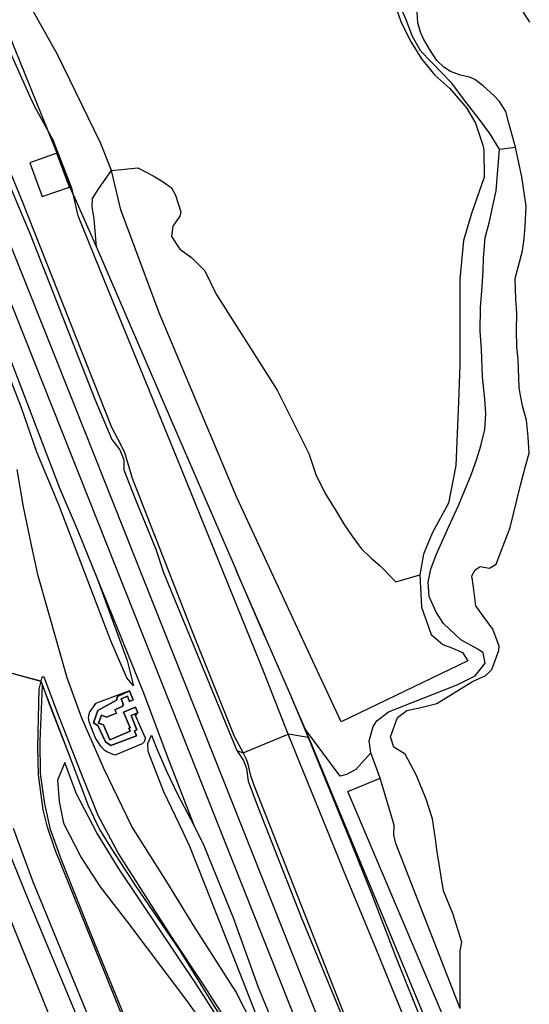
# Model space of a CAD drawing. Header units: metres. Extents: x 102000 to 105000, y 414600 to 420766.
# Tile 37 of 256: x 103299 to 103397, y 415566 to 415754. Entities that reach past the tile are written whole.
import ezdxf

# ---------------------------------------------------------------- set-up
doc = ezdxf.new("R2010")
doc.units = ezdxf.units.M
doc.layers.get('0').update_dxf_attribs({"color": 8})

msp = doc.modelspace()

# ---------------------------------------------------------------- linework, layer by layer
for p, q in [((103477.54, 415246.93), (103265.84, 415779.77)), ((103304.56, 415733.27), (103287.57, 415775.12)), ((103300.84, 415740.34), (103291.73, 415760.81)), ((103300.84, 415740.34), (103291.73, 415760.81)), ((103306.43, 415747.79), (103299.74, 415759.79)), ((103392.89, 415760.49), (103396.97, 415753.98)), ((103371.2, 415757.23), (103372.36, 415753.94)), ((103373.29, 415754.42), (103371.88, 415757.64)), ((103375.52, 415753.83), (103375.43, 415755.92)), ((103372.36, 415753.94), (103374.26, 415750.17)), ((103374.54, 415751.22), (103373.29, 415754.42)), ((103376.03, 415752.06), (103375.52, 415753.83)), ((103376.14, 415748.41), (103374.54, 415751.22)), ((103376.6, 415750.77), (103376.03, 415752.06)), ((103374.26, 415750.17), (103376.26, 415746.98)), ((103377.76, 415748.8), (103376.6, 415750.77)), ((103314.69, 415730.85), (103306.43, 415747.79)), ((103382.08, 415742.28), (103376.14, 415748.41)), ((103379.2, 415746.63), (103377.76, 415748.8)), ((103376.26, 415746.98), (103378.79, 415743.84)), ((103380.5, 415745.36), (103379.2, 415746.63)), ((103378.79, 415743.84), (103381.7, 415741.27)), ((103381.82, 415744.5), (103380.5, 415745.36)), ((103383.73, 415743.84), (103381.82, 415744.5)), ((103385.45, 415743.41), (103383.73, 415743.84)), ((103384.63, 415738.82), (103382.08, 415742.28)), ((103386.45, 415742.96), (103385.45, 415743.41)), ((103388.09, 415741.8), (103386.45, 415742.96)), ((103390.1, 415739.93), (103388.09, 415741.8)), ((103302.11, 415737.72), (103300.84, 415740.34)), ((103302.11, 415737.72), (103300.84, 415740.34)), ((103381.7, 415741.27), (103384.84, 415737.54)), ((103391.22, 415738.78), (103390.1, 415739.93)), ((103387.54, 415735.05), (103384.63, 415738.82)), ((103392.41, 415736.87), (103391.22, 415738.78)), ((103305.61, 415731.36), (103302.11, 415737.72)), ((103304.56, 415733.27), (103302.11, 415737.72)), ((103384.84, 415737.54), (103386.59, 415734.63)), ((103393, 415734.61), (103392.41, 415736.87)), ((103292.95, 415735.69), (103299.58, 415719.79)), ((103386.59, 415734.63), (103388.03, 415730.36)), ((103389.33, 415732.66), (103387.54, 415735.05)), ((103394.29, 415729.99), (103393, 415734.61)), ((103306.31, 415728.96), (103304.56, 415733.27)), ((103391.18, 415729.65), (103389.33, 415732.66)), ((103309.22, 415721.93), (103305.61, 415731.36)), ((103316.8, 415725.53), (103314.69, 415730.85)), ((103388.03, 415730.36), (103388.21, 415729.45)), ((103306.3, 415728.88), (103301.1, 415726.97)), ((103308.71, 415722.32), (103306.3, 415728.88)), ((103308.64, 415722.71), (103306.31, 415728.96)), ((103388.21, 415729.45), (103388.26, 415724.26)), ((103390.55, 415721.66), (103391.18, 415729.65)), ((103391.18, 415729.65), (103394.29, 415729.99)), ((103395.45, 415724.33), (103394.29, 415729.99)), ((103309.67, 415680.49), (103290.92, 415727.45)), ((103301.1, 415726.97), (103303.46, 415720.55)), ((103314.34, 415722.08), (103316.8, 415725.53)), ((103316.8, 415725.53), (103321.81, 415726.03)), ((103318.55, 415718.01), (103316.8, 415725.53)), ((103321.81, 415726.03), (103324.79, 415724.53)), ((103324.79, 415724.53), (103326.68, 415723.36)), ((103326.68, 415723.36), (103328.32, 415722.19)), ((103388.26, 415724.26), (103385.81, 415717.31)), ((103396.29, 415718.71), (103395.45, 415724.33)), ((103297.44, 415722.27), (103301.2, 415713.29)), ((103303.46, 415720.55), (103308.71, 415722.32)), ((103309.49, 415720.79), (103308.64, 415722.71)), ((103310.42, 415716.84), (103309.22, 415721.93)), ((103313.17, 415720.18), (103314.34, 415722.08)), ((103328.32, 415722.19), (103329.07, 415720.78)), ((103390.18, 415719.9), (103390.55, 415721.66)), ((103299.58, 415719.79), (103316.76, 415676.27)), ((103309.49, 415720.79), (103313.92, 415710.85)), ((103310.42, 415716.84), (103309.49, 415720.79)), ((103313.08, 415718.58), (103313.17, 415720.18)), ((103329.07, 415720.78), (103330.07, 415717.6)), ((103389.23, 415715.48), (103390.18, 415719.9)), ((103313.47, 415716.28), (103313.08, 415718.58)), ((103325.94, 415698.21), (103318.55, 415718.01)), ((103330.07, 415717.6), (103329.9, 415716.75)), ((103385.81, 415717.31), (103384.29, 415712.09)), ((103396.13, 415714.78), (103396.29, 415718.71)), ((103315.43, 415704.37), (103310.42, 415716.84)), ((103315.43, 415704.37), (103310.42, 415716.84)), ((103313.92, 415710.85), (103313.47, 415716.28)), ((103329.9, 415716.75), (103328.57, 415714.88)), ((103388.47, 415712.67), (103389.23, 415715.48)), ((103328.57, 415714.88), (103328.29, 415712.88)), ((103395.9, 415712.47), (103396.13, 415714.78)), ((103301.2, 415713.29), (103313.6, 415681.64)), ((103328.29, 415712.88), (103329.88, 415710.43)), ((103384.29, 415712.09), (103383.62, 415704.68)), ((103388.16, 415708.66), (103388.47, 415712.67)), ((103395.63, 415710.11), (103395.9, 415712.47)), ((103313.92, 415710.85), (103328.22, 415677.61)), ((103329.88, 415710.43), (103332.1, 415708.85)), ((103394.21, 415704.79), (103395.63, 415710.11)), ((103332.1, 415708.85), (103334.69, 415706.3)), ((103388.09, 415706.34), (103388.16, 415708.66)), ((103334.69, 415706.3), (103336.84, 415701.78)), ((103387.9, 415703.22), (103388.09, 415706.34)), ((103328.57, 415672.34), (103315.43, 415704.37)), ((103328.57, 415672.34), (103315.43, 415704.37)), ((103383.62, 415704.68), (103383.57, 415688.17)), ((103394.31, 415700.84), (103394.21, 415704.79)), ((103387.54, 415699.25), (103387.9, 415703.22)), ((103336.84, 415701.78), (103342.99, 415692.12)), ((103394.5, 415698.15), (103394.31, 415700.84)), ((103387.48, 415694.72), (103387.54, 415699.25)), ((103299.5, 415680.02), (103292.8, 415697.29)), ((103340.84, 415662.81), (103325.94, 415698.21)), ((103394.44, 415694.85), (103394.5, 415698.15)), ((103387.76, 415691.17), (103387.48, 415694.72)), ((103394.52, 415691.63), (103394.44, 415694.85)), ((103296.22, 415692.42), (103306.88, 415664.45)), ((103342.99, 415692.12), (103348.57, 415683.39)), ((103387.92, 415685.95), (103387.76, 415691.17)), ((103394.75, 415689.35), (103394.52, 415691.63)), ((103394.94, 415683.93), (103394.75, 415689.35)), ((103383.57, 415688.17), (103383.36, 415681.13)), ((103388.39, 415681.66), (103387.92, 415685.95)), ((103348.57, 415683.39), (103354.62, 415671.25)), ((103395.21, 415682.34), (103394.94, 415683.93)), ((103313.6, 415681.64), (103316.84, 415673.9)), ((103388.6, 415678.87), (103388.39, 415681.66)), ((103395.68, 415680.15), (103395.21, 415682.34)), ((103302.49, 415671.48), (103299.5, 415680.02)), ((103365.3, 415540.47), (103309.67, 415680.49)), ((103383.36, 415681.13), (103382.81, 415668.96)), ((103396.36, 415677.64), (103395.68, 415680.15)), ((103328.22, 415677.61), (103340.69, 415648.88)), ((103388.39, 415675.85), (103388.6, 415678.87)), ((103396.7, 415674.41), (103396.36, 415677.64)), ((103316.76, 415676.27), (103318.59, 415672.93)), ((103387.63, 415672.69), (103388.39, 415675.85)), ((103316.84, 415673.9), (103318.39, 415671.95)), ((103396.86, 415671.3), (103396.7, 415674.41)), ((103318.39, 415671.95), (103319.14, 415669.99)), ((103318.59, 415672.93), (103319.3, 415671.44)), ((103346.06, 415629.13), (103328.57, 415672.34)), ((103346.06, 415629.13), (103328.57, 415672.34)), ((103386.82, 415670.19), (103387.63, 415672.69)), ((103306.66, 415661.38), (103302.49, 415671.48)), ((103319.14, 415669.99), (103319.17, 415668.08)), ((103319.3, 415671.44), (103320.74, 415666.48)), ((103354.62, 415671.25), (103355.97, 415667.21)), ((103385.79, 415667.14), (103386.82, 415670.19)), ((103396.21, 415668.78), (103396.86, 415671.3)), ((103299.93, 415660.99), (103298.72, 415668.15)), ((103319.17, 415668.08), (103321.31, 415662.53)), ((103382.81, 415668.96), (103381.39, 415661.72)), ((103395.22, 415665.17), (103396.21, 415668.78)), ((103320.74, 415666.48), (103332.24, 415637.11)), ((103355.97, 415667.21), (103357.77, 415663.55)), ((103383.34, 415661.23), (103385.79, 415667.14)), ((103306.88, 415664.45), (103310.22, 415656.75)), ((103393.24, 415657.07), (103395.22, 415665.17)), ((103321.31, 415662.53), (103325.3, 415652.88)), ((103356.23, 415629.58), (103340.84, 415662.81)), ((103357.77, 415663.55), (103359.51, 415660.81)), ((103301.68, 415652.42), (103299.93, 415660.99)), ((103316.64, 415635.3), (103306.66, 415661.38)), ((103359.51, 415660.81), (103361.38, 415657.63)), ((103381.39, 415661.72), (103378.27, 415655.97)), ((103381.45, 415657.21), (103383.34, 415661.23)), ((103310.22, 415656.75), (103314.02, 415647.28)), ((103361.38, 415657.63), (103362.95, 415655.38)), ((103379.07, 415651.79), (103381.45, 415657.21)), ((103390.57, 415649.99), (103393.24, 415657.07)), ((103362.95, 415655.38), (103364.68, 415653)), ((103378.27, 415655.97), (103376.63, 415651.95)), ((103364.68, 415653), (103366.52, 415651.25)), ((103302.73, 415647.78), (103301.68, 415652.42)), ((103325.3, 415652.88), (103326.75, 415648.39)), ((103366.52, 415651.25), (103368.26, 415649.74)), ((103376.63, 415651.95), (103375.94, 415647.95)), ((103378.05, 415649.07), (103379.07, 415651.79)), ((103368.26, 415649.74), (103371.31, 415646.6)), ((103386.54, 415648.9), (103387.46, 415649.57)), ((103387.46, 415649.57), (103389.26, 415649.26)), ((103389.26, 415649.26), (103390.57, 415649.99)), ((103308.26, 415628.21), (103302.73, 415647.78)), ((103314.02, 415647.28), (103322.89, 415625.35)), ((103314.02, 415647.28), (103319.79, 415631.5)), ((103326.75, 415648.39), (103340.79, 415614.23)), ((103346.22, 415636.13), (103340.69, 415648.88)), ((103340.69, 415648.88), (103341.2, 415647.58)), ((103341.2, 415647.58), (103345.87, 415636.89)), ((103371.31, 415646.6), (103375.94, 415647.95)), ((103375.94, 415647.95), (103376.24, 415641.75)), ((103377.49, 415646.53), (103378.05, 415649.07)), ((103385.91, 415647.77), (103386.54, 415648.9)), ((103386, 415646.91), (103385.91, 415647.77)), ((103377.68, 415643.81), (103377.49, 415646.53)), ((103386.22, 415645.61), (103386, 415646.91)), ((103386.67, 415642.03), (103386.22, 415645.61)), ((103379.04, 415640.81), (103377.68, 415643.81)), ((103376.24, 415641.75), (103378.09, 415636.53)), ((103388.16, 415639.96), (103386.67, 415642.03)), ((103380.45, 415638.62), (103379.04, 415640.81)), ((103389.92, 415637.54), (103388.16, 415639.96)), ((103383.77, 415635.46), (103380.45, 415638.62)), ((103332.24, 415637.11), (103340.28, 415617.03)), ((103345.87, 415636.89), (103346.22, 415636.13)), ((103346.22, 415636.13), (103351.3, 415624.41)), ((103378.09, 415636.53), (103380.35, 415634.59)), ((103391.12, 415634.3), (103389.92, 415637.54)), ((103319.74, 415628.19), (103316.64, 415635.3)), ((103380.35, 415634.59), (103382.06, 415633.98)), ((103387.03, 415633.72), (103383.77, 415635.46)), ((103391.07, 415633.47), (103391.12, 415634.3)), ((103382.06, 415633.98), (103384.12, 415633.07)), ((103384.12, 415633.07), (103385.11, 415631.48)), ((103388.08, 415632.99), (103387.03, 415633.72)), ((103388.44, 415631.03), (103388.08, 415632.99)), ((103389.71, 415629.77), (103391.07, 415633.47)), ((103319.79, 415631.5), (103320.97, 415626.68)), ((103385.11, 415631.48), (103360.84, 415619.73)), ((103386.55, 415628.55), (103388.44, 415631.03)), ((103295, 415629.79), (103303.22, 415627.56)), ((103303.22, 415627.56), (103297.03, 415629.24)), ((103350.67, 415617.41), (103346.06, 415629.13)), ((103350.67, 415617.41), (103346.06, 415629.13)), ((103360.84, 415619.73), (103356.23, 415629.58)), ((103383.18, 415626.92), (103386.55, 415628.55)), ((103386.05, 415627.48), (103388.59, 415628.65)), ((103388.59, 415628.65), (103389.71, 415629.77)), ((103303.22, 415627.56), (103302.87, 415626.03)), ((103303.07, 415616.06), (103303.53, 415626.81)), ((103303.07, 415616.06), (103303.53, 415626.81)), ((103303.39, 415628.31), (103303.22, 415627.56)), ((103303.53, 415626.81), (103303.22, 415627.56)), ((103303.22, 415627.56), (103308.69, 415613.39)), ((103303.86, 415628.31), (103303.39, 415628.31)), ((103303.53, 415626.81), (103304.85, 415623.2)), ((103306.46, 415621.35), (103303.86, 415628.31)), ((103311.07, 415620.49), (103308.26, 415628.21)), ((103320.97, 415626.68), (103319.74, 415628.19)), ((103369.9, 415621.66), (103383.18, 415626.92)), ((103379.19, 415623.29), (103386.05, 415627.48)), ((103302.87, 415626.03), (103302.6, 415614.81)), ((103320.21, 415625.71), (103313.7, 415623.26)), ((103317.73, 415623.92), (103317.96, 415624.61)), ((103317.96, 415624.61), (103317.73, 415623.92)), ((103317.96, 415624.61), (103320.21, 415625.71)), ((103320.21, 415625.71), (103317.96, 415624.61)), ((103319.84, 415624.69), (103318.64, 415624.16)), ((103318.64, 415624.16), (103319.84, 415624.69)), ((103320.21, 415623.68), (103319.84, 415624.69)), ((103319.84, 415624.69), (103320.21, 415623.68)), ((103320.21, 415625.71), (103320.92, 415623.95)), ((103320.92, 415623.95), (103320.21, 415625.71)), ((103322.89, 415625.35), (103327.44, 415613.19)), ((103304.85, 415623.2), (103308.69, 415613.39)), ((103313.7, 415623.26), (103312.65, 415621.77)), ((103314.13, 415621.94), (103317.73, 415623.92)), ((103317.73, 415623.92), (103314.13, 415621.94)), ((103318.96, 415622.75), (103317.45, 415622.06)), ((103317.45, 415622.06), (103318.96, 415622.75)), ((103318.64, 415624.16), (103319.11, 415623.01)), ((103319.11, 415623.01), (103318.64, 415624.16)), ((103319.11, 415623.01), (103318.88, 415622.91)), ((103318.88, 415622.91), (103319.11, 415623.01)), ((103318.88, 415622.91), (103318.96, 415622.75)), ((103318.96, 415622.75), (103318.88, 415622.91)), ((103320.92, 415623.95), (103320.21, 415623.68)), ((103320.21, 415623.68), (103320.92, 415623.95)), ((103353.96, 415618.29), (103351.3, 415624.41)), ((103351.3, 415624.41), (103354.49, 415616.78)), ((103376.08, 415622.52), (103379.19, 415623.29)), ((103310.94, 415609.92), (103306.46, 415621.35)), ((103312.44, 415621.22), (103312.33, 415620.54)), ((103312.65, 415621.77), (103312.44, 415621.22)), ((103313.3, 415619.58), (103314.13, 415621.94)), ((103314.13, 415621.94), (103313.3, 415619.58)), ((103314.86, 415621.04), (103314.29, 415619.49)), ((103314.29, 415619.49), (103314.86, 415621.04)), ((103315.85, 415620.62), (103314.86, 415621.04)), ((103314.86, 415621.04), (103315.85, 415620.62)), ((103317.72, 415621.42), (103315.85, 415620.62)), ((103315.85, 415620.62), (103317.72, 415621.42)), ((103317.45, 415622.06), (103317.72, 415621.42)), ((103317.72, 415621.42), (103317.45, 415622.06)), ((103319.1, 415621.63), (103321.4, 415622.58)), ((103321.4, 415622.58), (103319.1, 415621.63)), ((103320.34, 415618.62), (103319.1, 415621.63)), ((103319.1, 415621.63), (103320.34, 415618.62)), ((103321.85, 415621.49), (103320.54, 415620.97)), ((103320.54, 415620.97), (103321.85, 415621.49)), ((103320.54, 415620.97), (103321.65, 415618.24)), ((103321.65, 415618.24), (103320.54, 415620.97)), ((103321.4, 415622.58), (103321.85, 415621.49)), ((103321.85, 415621.49), (103321.4, 415622.58)), ((103321.41, 415621), (103321.85, 415621.49)), ((103323.32, 415616.64), (103321.41, 415621)), ((103367.68, 415619.94), (103369.9, 415621.66)), ((103371.65, 415620.6), (103373.44, 415621.94)), ((103373.44, 415621.94), (103376.08, 415622.52)), ((103315.3, 415610.78), (103311.07, 415620.49)), ((103312.33, 415620.54), (103312.43, 415619.79)), ((103312.43, 415619.79), (103313.18, 415617.83)), ((103314.19, 415619.04), (103313.3, 415619.58)), ((103313.3, 415619.58), (103314.19, 415619.04)), ((103315.64, 415615.89), (103314.19, 415619.04)), ((103314.19, 415619.04), (103315.64, 415615.89)), ((103314.29, 415619.49), (103315.28, 415619.17)), ((103315.28, 415619.17), (103314.29, 415619.49)), ((103315.28, 415619.17), (103316.47, 415616.29)), ((103316.47, 415616.29), (103315.28, 415619.17)), ((103366.23, 415616.12), (103366.95, 415618.89)), ((103366.95, 415618.89), (103367.68, 415619.94)), ((103370.29, 415616.89), (103371.65, 415620.6)), ((103313.18, 415617.83), (103313.69, 415616.59)), ((103316.47, 415616.29), (103320.35, 415617.96)), ((103320.35, 415617.96), (103316.47, 415616.29)), ((103321.56, 415617.08), (103316.66, 415615.21)), ((103316.66, 415615.21), (103321.56, 415617.08)), ((103320.11, 415618.52), (103320.34, 415618.62)), ((103320.34, 415618.62), (103320.11, 415618.52)), ((103320.35, 415617.96), (103320.11, 415618.52)), ((103320.11, 415618.52), (103320.35, 415617.96)), ((103321.65, 415618.24), (103321.2, 415618.01)), ((103321.2, 415618.01), (103321.65, 415618.24)), ((103321.2, 415618.01), (103321.56, 415617.08)), ((103321.56, 415617.08), (103321.2, 415618.01)), ((103323.75, 415615.57), (103324.46, 415617.21)), ((103324.46, 415617.21), (103325.34, 415614.92)), ((103340.28, 415617.03), (103342.06, 415613.84)), ((103342.06, 415613.84), (103350.67, 415617.41)), ((103354.49, 415616.78), (103350.67, 415617.41)), ((103361.88, 415589.87), (103350.67, 415617.41)), ((103361.88, 415589.87), (103350.67, 415617.41)), ((103354.57, 415616.82), (103353.96, 415618.29)), ((103360.64, 415609.36), (103353.96, 415618.29)), ((103303.17, 415609.91), (103303.07, 415616.06)), ((103303.17, 415609.91), (103303.07, 415616.06)), ((103313.69, 415616.59), (103314.65, 415615.07)), ((103316.66, 415615.21), (103315.64, 415615.89)), ((103315.64, 415615.89), (103316.66, 415615.21)), ((103319.24, 415614.1), (103322.7, 415615.6)), ((103322.7, 415615.6), (103323.19, 415616.05)), ((103323.19, 415616.05), (103323.32, 415616.64)), ((103323.79, 415614.07), (103323.75, 415615.57)), ((103354.49, 415616.78), (103354.57, 415616.82)), ((103354.49, 415616.78), (103362.57, 415597.02)), ((103354.57, 415616.82), (103383.41, 415547.14)), ((103366.55, 415613.84), (103366.23, 415616.12)), ((103370.96, 415614.88), (103370.29, 415616.89)), ((103302.6, 415614.81), (103302.71, 415609.62)), ((103308.69, 415613.39), (103312.3, 415603.71)), ((103308.69, 415613.39), (103312.3, 415603.71)), ((103314.65, 415615.07), (103315.38, 415614.4)), ((103315.38, 415614.4), (103315.9, 415614.06)), ((103315.9, 415614.06), (103317.15, 415613.46)), ((103317.15, 415613.46), (103317.57, 415613.4)), ((103317.57, 415613.4), (103319.24, 415614.1)), ((103326.82, 415606.33), (103323.79, 415614.07)), ((103325.34, 415614.92), (103327.31, 415610.32)), ((103340.79, 415614.23), (103342.06, 415613.84)), ((103340.79, 415614.23), (103342.12, 415612.36)), ((103342.75, 415612.41), (103342.06, 415613.84)), ((103366.55, 415613.84), (103363.63, 415610.58)), ((103368.34, 415608.98), (103366.55, 415613.84)), ((103373.13, 415613.55), (103370.96, 415614.88)), ((103375.29, 415609.47), (103373.13, 415613.55)), ((103307.83, 415611.98), (103306.41, 415608.58)), ((103310.03, 415606.04), (103307.83, 415611.98)), ((103327.44, 415613.19), (103332.59, 415599.95)), ((103342.12, 415612.36), (103342.7, 415610.81)), ((103342.99, 415611.65), (103342.75, 415612.41)), ((103343.51, 415609.42), (103342.99, 415611.65)), ((103302.71, 415609.62), (103303.63, 415602.87)), ((103303.5, 415607.55), (103303.17, 415609.91)), ((103303.5, 415607.55), (103303.17, 415609.91)), ((103314.24, 415601.81), (103310.94, 415609.92)), ((103320.68, 415599.68), (103315.3, 415610.78)), ((103327.31, 415610.32), (103329.49, 415605.74)), ((103342.7, 415610.81), (103342.99, 415608.38)), ((103361.85, 415609.67), (103360.64, 415609.36)), ((103363.63, 415610.58), (103361.85, 415609.67)), ((103377.14, 415604.92), (103375.29, 415609.47)), ((103303.99, 415604.01), (103303.5, 415607.55)), ((103303.99, 415604.01), (103303.5, 415607.55)), ((103306.41, 415608.58), (103306.76, 415604.48)), ((103342.99, 415608.38), (103344.84, 415603.48)), ((103344.1, 415607.73), (103343.51, 415609.42)), ((103363.97, 415557.2), (103344.1, 415607.73)), ((103362.09, 415606.39), (103368.34, 415608.98)), ((103371.01, 415599.91), (103368.34, 415608.98)), ((103313.95, 415598.49), (103310.03, 415606.04)), ((103330.52, 415598.6), (103326.82, 415606.33)), ((103329.49, 415605.74), (103332.59, 415599.95)), ((103380.79, 415562.39), (103362.09, 415606.39)), ((103305.09, 415599.07), (103303.99, 415604.01)), ((103305.09, 415599.07), (103303.99, 415604.01)), ((103306.76, 415604.48), (103307.6, 415600.3)), ((103378.32, 415601.17), (103377.14, 415604.92)), ((103300.94, 415585.44), (103294.2, 415601.91)), ((103303.63, 415602.87), (103304.37, 415599.81)), ((103312.3, 415603.71), (103314.5, 415599.11)), ((103312.3, 415603.71), (103314.5, 415599.11)), ((103344.84, 415603.48), (103353.18, 415582.29)), ((103307.6, 415600.3), (103310.94, 415593.72)), ((103318.14, 415594.49), (103314.24, 415601.81)), ((103378.92, 415597.32), (103378.32, 415601.17)), ((103297.91, 415599.37), (103301.65, 415589.22)), ((103304.37, 415599.81), (103305.94, 415595.26)), ((103307.28, 415593.09), (103305.09, 415599.07)), ((103307.28, 415593.09), (103305.09, 415599.07)), ((103318.25, 415591.49), (103313.95, 415598.49)), ((103314.5, 415599.11), (103316.78, 415595.39)), ((103314.5, 415599.11), (103316.78, 415595.39)), ((103327.5, 415588.86), (103320.68, 415599.68)), ((103331.79, 415595.82), (103330.52, 415598.6)), ((103332.59, 415599.95), (103334.46, 415596.06)), ((103370.93, 415598.06), (103371.01, 415599.91)), ((103291.3, 415596.54), (103317.46, 415532.6)), ((103362.57, 415597.02), (103366.74, 415586.6)), ((103371.34, 415596.41), (103370.93, 415598.06)), ((103383.68, 415564.79), (103371.34, 415596.41)), ((103379.2, 415595.23), (103378.92, 415597.32)), ((103305.94, 415595.26), (103351.75, 415481.88)), ((103316.78, 415595.39), (103321.4, 415588.31)), ((103316.78, 415595.39), (103321.4, 415588.31)), ((103328.16, 415578.74), (103318.14, 415594.49)), ((103340.11, 415574.89), (103331.79, 415595.82)), ((103334.46, 415596.06), (103340.19, 415582.03)), ((103380.43, 415587.32), (103379.2, 415595.23)), ((103313.04, 415578.65), (103307.28, 415593.09)), ((103313.04, 415578.65), (103307.28, 415593.09)), ((103310.94, 415593.72), (103314.58, 415588.1)), ((103333.23, 415569.18), (103318.25, 415591.49)), ((103301.65, 415589.22), (103313.31, 415560.9)), ((103332.59, 415580.62), (103327.5, 415588.86)), ((103367.62, 415576.01), (103361.88, 415589.87)), ((103367.62, 415576.01), (103361.88, 415589.87)), ((103314.58, 415588.1), (103319.86, 415581.3)), ((103321.4, 415588.31), (103329.8, 415575.95)), ((103321.4, 415588.31), (103329.8, 415575.95)), ((103382.24, 415582.97), (103380.43, 415587.32)), ((103310.23, 415563.03), (103300.94, 415585.44)), ((103366.74, 415586.6), (103371.24, 415574.78)), ((103319.86, 415581.3), (103331.16, 415566.27)), ((103340.19, 415582.03), (103344.94, 415568.86)), ((103353.18, 415582.29), (103362.68, 415559.21)), ((103383.95, 415577.49), (103382.24, 415582.97)), ((103340.61, 415568.02), (103332.59, 415580.62)), ((103333.41, 415528.64), (103313.04, 415578.65)), ((103333.41, 415528.64), (103313.04, 415578.65)), ((103334.75, 415568.85), (103328.16, 415578.74)), ((103383.64, 415575.81), (103383.95, 415577.49)), ((103329.8, 415575.95), (103339.63, 415560.07)), ((103329.8, 415575.95), (103339.63, 415560.07)), ((103433.09, 415414.69), (103367.62, 415576.01)), ((103433.09, 415414.69), (103367.62, 415576.01)), ((103383.68, 415564.79), (103383.64, 415575.81)), ((103344.95, 415562.46), (103340.11, 415574.89)), ((103371.24, 415574.78), (103391.56, 415524.11)), ((103336.97, 415563.28), (103333.23, 415569.18)), ((103340.76, 415559.43), (103334.75, 415568.85)), ((103345.2, 415559.17), (103340.61, 415568.02)), ((103344.94, 415568.86), (103349.9, 415556.84)), ((103331.16, 415566.27), (103334.04, 415562.28))]:
    msp.add_line(p, q)

doc.saveas('drawing.dxf')
